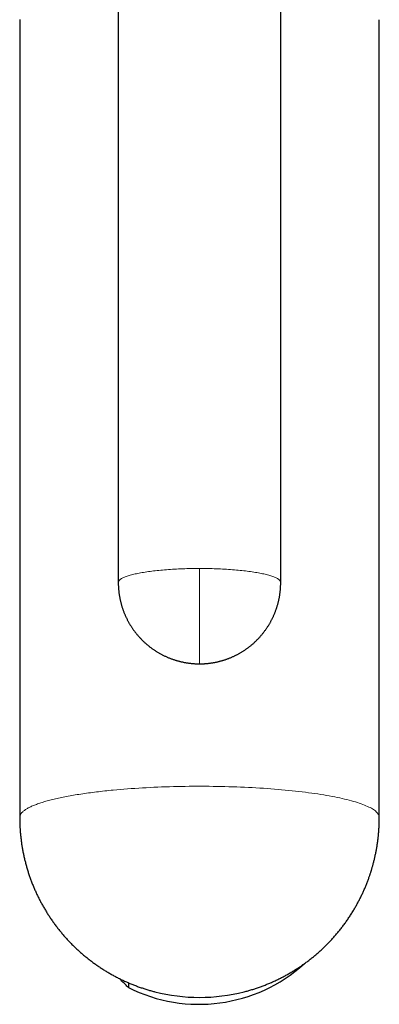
# Model space of a CAD drawing. Header units: millimetres. Extents: x 8 to 575, y 12 to 410.
# Tile 4 of 29: x 288 to 320, y 71 to 156. Entities that reach past the tile are written whole.
import ezdxf

# ---------------------------------------------------------------- set-up
doc = ezdxf.new("R2010")
doc.units = ezdxf.units.MM

msp = doc.modelspace()

# ---------------------------------------------------------------- linework, layer by layer
at = {"color": 7, "linetype": 'Continuous', "lineweight": 30}
for p, q in [((297, 162.863), (297, 107.06)), ((311, 107.06), (311, 162.863)), ((288.501, 155.575), (288.5, 155.558)), ((288.5, 155.558), (288.5, 86.818)), ((319.5, 86.818), (319.5, 155.558)), ((297.867, 72.584), (297.867, 72.179))]:
    msp.add_line(p, q, dxfattribs=at)
at = {"color": 252, "linetype": 'Continuous', "lineweight": 0, "flags": 128}
for points in [[(297, 107.06), (297.002, 107.092), (297.01, 107.124), (297.022, 107.156), (297.038, 107.187), (297.06, 107.219), (297.086, 107.251), (297.117, 107.282), (297.153, 107.313), (297.193, 107.344), (297.239, 107.375), (297.288, 107.406), (297.343, 107.436), (297.402, 107.466), (297.465, 107.496), (297.533, 107.526), (297.605, 107.555), (297.682, 107.584), (297.763, 107.612), (297.848, 107.64), (297.938, 107.668), (298.032, 107.695), (298.129, 107.722), (298.231, 107.749), (298.337, 107.775), (298.447, 107.8), (298.56, 107.825), (298.677, 107.85), (298.798, 107.874), (298.922, 107.897), (299.05, 107.92), (299.182, 107.942), (299.316, 107.964), (299.454, 107.985), (299.595, 108.005), (299.739, 108.025), (299.886, 108.044), (300.035, 108.062), (300.188, 108.08), (300.343, 108.097), (300.5, 108.113), (300.66, 108.129), (300.822, 108.143), (300.986, 108.157), (301.153, 108.171), (301.321, 108.183), (301.491, 108.195), (301.663, 108.206), (301.837, 108.216), (302.012, 108.226), (302.188, 108.234), (302.366, 108.242), (302.545, 108.249), (302.724, 108.256), (302.905, 108.261), (303.086, 108.266), (303.268, 108.269), (303.451, 108.272), (303.634, 108.274), (303.817, 108.275), (304, 108.276)], [(304, 108.276), (304.183, 108.275), (304.366, 108.274), (304.549, 108.272), (304.732, 108.269), (304.914, 108.266), (305.095, 108.261), (305.276, 108.256), (305.455, 108.249), (305.634, 108.242), (305.812, 108.234), (305.988, 108.226), (306.163, 108.216), (306.337, 108.206), (306.509, 108.195), (306.679, 108.183), (306.847, 108.171), (307.014, 108.157), (307.178, 108.143), (307.34, 108.129), (307.5, 108.113), (307.657, 108.097), (307.812, 108.08), (307.965, 108.062), (308.114, 108.044), (308.261, 108.025), (308.405, 108.005), (308.546, 107.985), (308.684, 107.964), (308.818, 107.942), (308.95, 107.92), (309.078, 107.897), (309.202, 107.874), (309.323, 107.85), (309.44, 107.825), (309.553, 107.8), (309.663, 107.775), (309.769, 107.749), (309.871, 107.722), (309.968, 107.695), (310.062, 107.668), (310.152, 107.64), (310.237, 107.612), (310.318, 107.584), (310.395, 107.555), (310.467, 107.526), (310.535, 107.496), (310.598, 107.466), (310.657, 107.436), (310.712, 107.406), (310.761, 107.375), (310.807, 107.344), (310.847, 107.313), (310.883, 107.282), (310.914, 107.251), (310.94, 107.219), (310.962, 107.187), (310.978, 107.156), (310.99, 107.124), (310.998, 107.092), (311, 107.06)], [(304, 100.06), (304, 100.061), (304, 100.067), (304, 100.077), (304, 100.093), (304, 100.113), (304, 100.137), (304, 100.167), (304, 100.201), (304, 100.24), (304, 100.283), (304, 100.332), (304, 100.384), (304, 100.442), (304, 100.504), (304, 100.57), (304, 100.641), (304, 100.716), (304, 100.796), (304, 100.88), (304, 100.968), (304, 101.06), (304, 101.157), (304, 101.257), (304, 101.362), (304, 101.47), (304, 101.582), (304, 101.698), (304, 101.818), (304, 101.941), (304, 102.068), (304, 102.198), (304, 102.331), (304, 102.468), (304, 102.608), (304, 102.751), (304, 102.897), (304, 103.045), (304, 103.197), (304, 103.351), (304, 103.508), (304, 103.667), (304, 103.828), (304, 103.992), (304, 104.158), (304, 104.325), (304, 104.495), (304, 104.666), (304, 104.839), (304, 105.014), (304, 105.19), (304, 105.367), (304, 105.545), (304, 105.725), (304, 105.905), (304, 106.086), (304, 106.268), (304, 106.45), (304, 106.633), (304, 106.816), (304, 106.999), (304, 107.183), (304, 107.366), (304, 107.549), (304, 107.731), (304, 107.913), (304, 108.095), (304, 108.276)], [(288.5, 86.818), (288.5, 86.838), (288.503, 86.875), (288.509, 86.912), (288.518, 86.949), (288.53, 86.986), (288.545, 87.023), (288.563, 87.06), (288.584, 87.097), (288.607, 87.134), (288.634, 87.171), (288.663, 87.208), (288.696, 87.245), (288.731, 87.281), (288.77, 87.318), (288.811, 87.355), (288.855, 87.391), (288.902, 87.427), (288.952, 87.463), (289.005, 87.499), (289.06, 87.535), (289.119, 87.571), (289.18, 87.607), (289.244, 87.642), (289.311, 87.677), (289.381, 87.713), (289.453, 87.748), (289.529, 87.782), (289.607, 87.817), (289.687, 87.851), (289.771, 87.886), (289.857, 87.92), (289.946, 87.953), (290.038, 87.987), (290.132, 88.02), (290.229, 88.054), (290.329, 88.087), (290.431, 88.119), (290.536, 88.152), (290.643, 88.184), (290.753, 88.216), (290.865, 88.247), (290.98, 88.279), (291.098, 88.31), (291.218, 88.341), (291.34, 88.371), (291.465, 88.401), (291.592, 88.431), (291.721, 88.461), (291.853, 88.49), (291.987, 88.519), (292.124, 88.548), (292.262, 88.576), (292.403, 88.604), (292.546, 88.632), (292.692, 88.659), (292.839, 88.686), (292.989, 88.713), (293.141, 88.739), (293.294, 88.765), (293.45, 88.79), (293.608, 88.815), (293.768, 88.84), (293.93, 88.864), (294.093, 88.888), (294.259, 88.912), (294.426, 88.935), (294.596, 88.958), (294.767, 88.98), (294.94, 89.002), (295.114, 89.024), (295.29, 89.045), (295.468, 89.065), (295.648, 89.086), (295.829, 89.105), (296.012, 89.125), (296.196, 89.144), (296.382, 89.162), (296.569, 89.18)], [(296.569, 89.18), (296.872, 89.208), (297.178, 89.235), (297.488, 89.261), (297.801, 89.285), (298.118, 89.308), (298.437, 89.33), (298.758, 89.351), (299.083, 89.371), (299.409, 89.389), (299.738, 89.406), (300.069, 89.422), (300.402, 89.436), (300.737, 89.449), (301.073, 89.461), (301.411, 89.472), (301.75, 89.481), (302.09, 89.489), (302.431, 89.496), (302.773, 89.501), (303.116, 89.505), (303.459, 89.508), (303.802, 89.51), (304.145, 89.51), (304.488, 89.508), (304.831, 89.506), (305.174, 89.502), (305.516, 89.497), (305.857, 89.49), (306.197, 89.483), (306.536, 89.473), (306.874, 89.463), (307.211, 89.451), (307.546, 89.438), (307.879, 89.424), (308.211, 89.409), (308.54, 89.392), (308.867, 89.374), (309.192, 89.354), (309.514, 89.334), (309.833, 89.312), (310.15, 89.289), (310.463, 89.265), (310.774, 89.239), (311.081, 89.212), (311.384, 89.185), (311.684, 89.156), (311.981, 89.126), (312.273, 89.094), (312.561, 89.062), (312.845, 89.028), (313.125, 88.994), (313.4, 88.958), (313.671, 88.922), (313.936, 88.884), (314.197, 88.845), (314.453, 88.806), (314.704, 88.765), (314.95, 88.723), (315.19, 88.681), (315.425, 88.637), (315.654, 88.593), (315.877, 88.548), (316.095, 88.501), (316.307, 88.454), (316.512, 88.407), (316.712, 88.358), (316.905, 88.309), (317.092, 88.259), (317.273, 88.208), (317.447, 88.157), (317.614, 88.105), (317.775, 88.052), (317.929, 87.999), (318.076, 87.945), (318.216, 87.891), (318.35, 87.836), (318.476, 87.78), (318.595, 87.724), (318.707, 87.668), (318.812, 87.611), (318.909, 87.554), (318.999, 87.497), (319.082, 87.439), (319.158, 87.381), (319.226, 87.322), (319.286, 87.264), (319.339, 87.205), (319.385, 87.146), (319.423, 87.086), (319.453, 87.027), (319.476, 86.968), (319.491, 86.908), (319.499, 86.848), (319.5, 86.818)]]:
    msp.add_lwpolyline(points, dxfattribs=at)
at = {"color": 7, "linetype": 'Continuous', "lineweight": 30}
for centre, radius, start, end in [((303.962, 84.226), 13.502, 243.16157, 312.09744), ((304, 86.894), 15.574, 255.70019, 284.31003)]:
    msp.add_arc(centre, radius, start, end, dxfattribs=at)
for points, knots in [([(297, 107.06), (297, 107.048), (297, 106.997), (297.001, 106.907), (297.005, 106.792), (297.01, 106.677), (297.017, 106.562), (297.027, 106.447), (297.038, 106.332), (297.051, 106.218), (297.065, 106.103), (297.082, 105.989), (297.101, 105.875), (297.121, 105.762), (297.144, 105.648), (297.168, 105.535), (297.194, 105.423), (297.222, 105.311), (297.252, 105.199), (297.283, 105.088), (297.317, 104.977), (297.352, 104.867), (297.389, 104.757), (297.428, 104.648), (297.469, 104.54), (297.512, 104.432), (297.556, 104.325), (297.602, 104.219), (297.65, 104.113), (297.7, 104.009), (297.751, 103.905), (297.805, 103.801), (297.859, 103.699), (297.916, 103.598), (297.974, 103.497), (298.034, 103.398), (298.096, 103.299), (298.159, 103.201), (298.224, 103.105), (298.291, 103.009), (298.359, 102.915), (298.429, 102.822), (298.5, 102.729), (298.573, 102.638), (298.648, 102.549), (298.724, 102.46), (298.801, 102.373), (298.88, 102.286), (298.96, 102.202), (299.042, 102.118), (299.126, 102.036), (299.21, 101.955), (299.296, 101.876), (299.384, 101.798), (299.473, 101.721), (299.563, 101.646), (299.654, 101.572), (299.747, 101.5), (299.841, 101.429), (299.937, 101.36), (300.033, 101.292), (300.131, 101.226), (300.23, 101.162), (300.33, 101.099), (300.431, 101.038), (300.534, 100.979), (300.637, 100.921), (300.742, 100.865), (300.847, 100.81), (300.954, 100.757), (301.062, 100.706), (301.171, 100.657), (301.281, 100.61), (301.391, 100.564), (301.503, 100.52), (301.616, 100.478), (301.73, 100.438), (301.841, 100.401), (301.949, 100.367), (302.053, 100.336), (302.157, 100.307), (302.262, 100.279), (302.368, 100.253), (302.474, 100.229), (302.58, 100.206), (302.686, 100.185), (302.793, 100.165), (302.899, 100.147), (303.006, 100.131), (303.113, 100.117), (303.22, 100.104), (303.326, 100.093), (303.432, 100.083), (303.536, 100.076), (303.637, 100.07), (303.728, 100.065), (303.808, 100.063), (303.884, 100.061), (303.946, 100.06), (303.987, 100.06), (304, 100.06)], [0, 0, 0, 0, 0.003459, 0.013929, 0.024403, 0.034879, 0.045358, 0.05584, 0.066324, 0.076812, 0.087302, 0.097795, 0.10829, 0.118789, 0.129291, 0.139795, 0.150302, 0.160813, 0.171326, 0.181842, 0.192361, 0.202884, 0.213409, 0.223938, 0.23447, 0.245005, 0.255543, 0.266085, 0.27663, 0.287179, 0.297731, 0.308287, 0.318846, 0.329409, 0.339976, 0.350547, 0.361121, 0.3717, 0.382283, 0.39287, 0.403462, 0.414058, 0.424659, 0.435264, 0.445874, 0.45649, 0.46711, 0.477736, 0.488368, 0.499005, 0.509648, 0.520297, 0.530952, 0.541614, 0.552283, 0.56296, 0.573643, 0.584335, 0.595034, 0.605743, 0.61646, 0.627187, 0.637924, 0.648671, 0.659429, 0.6702, 0.680983, 0.691779, 0.70259, 0.713417, 0.724259, 0.73512, 0.746001, 0.756902, 0.767827, 0.778776, 0.789754, 0.800763, 0.810654, 0.820542, 0.830428, 0.84031, 0.850189, 0.860062, 0.86993, 0.879791, 0.889642, 0.899482, 0.909307, 0.919112, 0.928887, 0.938619, 0.948283, 0.957826, 0.967131, 0.975834, 0.982913, 0.988933, 0.996435, 1, 1, 1, 1]), ([(304, 100.06), (304.04, 100.061), (304.096, 100.061), (304.178, 100.063), (304.248, 100.065), (304.332, 100.068), (304.42, 100.073), (304.512, 100.079), (304.608, 100.087), (304.705, 100.096), (304.804, 100.107), (304.905, 100.119), (305.007, 100.133), (305.11, 100.149), (305.213, 100.166), (305.317, 100.185), (305.422, 100.206), (305.526, 100.228), (305.631, 100.253), (305.736, 100.279), (305.84, 100.306), (305.945, 100.336), (306.05, 100.367), (306.154, 100.4), (306.258, 100.434), (306.362, 100.471), (306.465, 100.509), (306.568, 100.548), (306.671, 100.59), (306.773, 100.633), (306.875, 100.678), (306.976, 100.724), (307.076, 100.772), (307.176, 100.822), (307.275, 100.873), (307.373, 100.926), (307.471, 100.981), (307.567, 101.037), (307.663, 101.095), (307.759, 101.155), (307.853, 101.216), (307.946, 101.278), (308.038, 101.342), (308.13, 101.408), (308.22, 101.475), (308.31, 101.544), (308.398, 101.614), (308.485, 101.686), (308.571, 101.759), (308.656, 101.833), (308.74, 101.909), (308.823, 101.986), (308.904, 102.065), (308.984, 102.145), (309.063, 102.226), (309.141, 102.309), (309.217, 102.393), (309.292, 102.478), (309.366, 102.565), (309.438, 102.652), (309.509, 102.741), (309.578, 102.831), (309.646, 102.922), (309.713, 103.015), (309.778, 103.108), (309.841, 103.203), (309.903, 103.298), (309.964, 103.395), (310.023, 103.493), (310.08, 103.591), (310.136, 103.691), (310.19, 103.791), (310.243, 103.893), (310.293, 103.995), (310.343, 104.098), (310.39, 104.202), (310.436, 104.307), (310.48, 104.412), (310.522, 104.518), (310.563, 104.625), (310.602, 104.733), (310.639, 104.841), (310.675, 104.95), (310.708, 105.059), (310.74, 105.17), (310.77, 105.28), (310.798, 105.391), (310.825, 105.503), (310.849, 105.615), (310.872, 105.727), (310.893, 105.84), (310.912, 105.953), (310.929, 106.067), (310.945, 106.181), (310.958, 106.295), (310.97, 106.409), (310.98, 106.524), (310.988, 106.638), (310.994, 106.753), (310.998, 106.868), (311, 106.971), (311, 107.035), (311, 107.06)], [0, 0, 0, 0, 0.0108939, 0.0152559, 0.0225066, 0.0300329, 0.0381073, 0.046538, 0.0552479, 0.0641753, 0.0732766, 0.0825192, 0.0918787, 0.1013363, 0.110877, 0.1204893, 0.1301636, 0.1398922, 0.1496687, 0.1594879, 0.1693451, 0.1792366, 0.1891591, 0.1991099, 0.2090863, 0.2190864, 0.2291083, 0.2391502, 0.2492108, 0.2592887, 0.2693827, 0.2794919, 0.2896152, 0.2997519, 0.309901, 0.320062, 0.3302342, 0.3404171, 0.35061, 0.3608124, 0.371024, 0.3812443, 0.391473, 0.4017096, 0.4119538, 0.4222054, 0.4324639, 0.4427293, 0.4530012, 0.4632793, 0.4735636, 0.4838537, 0.4941494, 0.5044507, 0.5147573, 0.525069, 0.5353857, 0.5457074, 0.5560337, 0.5663647, 0.5767001, 0.58704, 0.5973841, 0.6077324, 0.6180848, 0.6284411, 0.6388014, 0.6491655, 0.6595333, 0.6699048, 0.68028, 0.6906586, 0.7010408, 0.7114263, 0.7218153, 0.7322076, 0.7426031, 0.7530018, 0.7634038, 0.7738088, 0.784217, 0.7946283, 0.8050425, 0.8154598, 0.82588, 0.8363032, 0.8467293, 0.8571583, 0.8675901, 0.8780248, 0.8884623, 0.8989027, 0.9093458, 0.9197918, 0.9302405, 0.940692, 0.9511462, 0.9616032, 0.9720629, 0.9825254, 0.9929906, 1, 1, 1, 1]), ([(288.5, 86.818), (288.5, 86.775), (288.5, 86.677), (288.503, 86.523), (288.507, 86.357), (288.512, 86.19), (288.52, 86.024), (288.529, 85.858), (288.541, 85.691), (288.554, 85.525), (288.569, 85.358), (288.585, 85.192), (288.604, 85.026), (288.624, 84.859), (288.646, 84.693), (288.67, 84.527), (288.696, 84.362), (288.723, 84.196), (288.752, 84.031), (288.784, 83.865), (288.816, 83.7), (288.851, 83.536), (288.888, 83.371), (288.926, 83.207), (288.966, 83.044), (289.008, 82.881), (289.052, 82.718), (289.097, 82.555), (289.145, 82.393), (289.194, 82.232), (289.245, 82.071), (289.297, 81.91), (289.352, 81.75), (289.408, 81.59), (289.466, 81.432), (289.525, 81.273), (289.587, 81.116), (289.65, 80.958), (289.715, 80.802), (289.781, 80.646), (289.85, 80.491), (289.92, 80.337), (289.992, 80.183), (290.065, 80.03), (290.14, 79.878), (290.217, 79.727), (290.295, 79.577), (290.375, 79.427), (290.457, 79.278), (290.541, 79.13), (290.626, 78.983), (290.712, 78.837), (290.801, 78.692), (290.891, 78.548), (290.982, 78.404), (291.075, 78.262), (291.17, 78.121), (291.266, 77.98), (291.364, 77.841), (291.463, 77.703), (291.564, 77.566), (291.666, 77.43), (291.77, 77.295), (291.875, 77.161), (291.982, 77.029), (292.091, 76.897), (292.2, 76.767), (292.311, 76.638), (292.424, 76.51), (292.538, 76.383), (292.654, 76.258), (292.77, 76.134), (292.889, 76.011), (293.008, 75.889), (293.129, 75.769), (293.251, 75.65), (293.375, 75.533), (293.5, 75.416), (293.626, 75.301), (293.753, 75.188), (293.882, 75.076), (294.012, 74.965), (294.143, 74.856), (294.275, 74.748), (294.409, 74.642), (294.544, 74.537), (294.679, 74.433), (294.816, 74.331), (294.955, 74.231), (295.094, 74.132), (295.234, 74.035), (295.376, 73.939), (295.518, 73.844), (295.662, 73.752), (295.806, 73.66), (295.952, 73.571), (296.099, 73.483), (296.246, 73.397), (296.395, 73.312), (296.544, 73.229), (296.695, 73.147), (296.846, 73.068), (296.998, 72.99), (297.151, 72.913), (297.305, 72.838), (297.46, 72.765), (297.615, 72.694), (297.772, 72.624), (297.929, 72.556), (298.087, 72.49), (298.245, 72.426), (298.405, 72.363), (298.565, 72.302), (298.725, 72.243), (298.887, 72.186), (299.049, 72.13), (299.211, 72.076), (299.374, 72.024), (299.538, 71.974), (299.703, 71.926), (299.867, 71.879), (300.018, 71.838), (300.113, 71.814), (300.153, 71.803)], [0, 0, 0, 0, 0.0063228, 0.0144343, 0.0225551, 0.0306846, 0.0388224, 0.046968, 0.055121, 0.0632811, 0.0714479, 0.079621, 0.0878003, 0.0959854, 0.1041761, 0.1123721, 0.1205732, 0.1287792, 0.1369899, 0.1452051, 0.1534247, 0.1616485, 0.1698763, 0.178108, 0.1863434, 0.1945825, 0.2028251, 0.211071, 0.2193203, 0.2275727, 0.2358282, 0.2440866, 0.2523479, 0.2606121, 0.2688789, 0.2771484, 0.2854205, 0.293695, 0.301972, 0.3102513, 0.3185329, 0.3268168, 0.3351028, 0.343391, 0.3516812, 0.3599734, 0.3682676, 0.3765637, 0.3848616, 0.3931614, 0.401463, 0.4097663, 0.4180713, 0.426378, 0.4346863, 0.4429962, 0.4513077, 0.4596207, 0.4679351, 0.4762511, 0.4845684, 0.4928872, 0.5012074, 0.5095289, 0.5178517, 0.5261758, 0.5345012, 0.5428278, 0.5511557, 0.5594848, 0.5678151, 0.5761465, 0.5844791, 0.5928128, 0.6011476, 0.6094835, 0.6178204, 0.6261585, 0.6344975, 0.6428376, 0.6511787, 0.6595208, 0.6678639, 0.676208, 0.684553, 0.692899, 0.7012458, 0.7095937, 0.7179424, 0.726292, 0.7346425, 0.7429939, 0.7513462, 0.7596993, 0.7680533, 0.7764081, 0.7847638, 0.7931203, 0.8014776, 0.8098358, 0.8181947, 0.8265545, 0.834915, 0.8432764, 0.8516386, 0.8600015, 0.8683652, 0.8767298, 0.8850951, 0.8934611, 0.901828, 0.9101956, 0.9185639, 0.9269331, 0.935303, 0.9436737, 0.9520451, 0.9604173, 0.9687903, 0.977164, 0.9855385, 0.9939137, 1, 1, 1, 1]), ([(318.772, 82.123), (318.789, 82.179), (318.814, 82.257), (318.849, 82.374), (318.879, 82.474), (318.913, 82.594), (318.949, 82.72), (318.984, 82.852), (319.02, 82.99), (319.055, 83.131), (319.09, 83.276), (319.124, 83.423), (319.157, 83.572), (319.188, 83.724), (319.219, 83.877), (319.248, 84.031), (319.275, 84.187), (319.302, 84.344), (319.326, 84.502), (319.349, 84.661), (319.371, 84.821), (319.391, 84.981), (319.409, 85.142), (319.426, 85.304), (319.441, 85.467), (319.455, 85.63), (319.466, 85.793), (319.476, 85.957), (319.485, 86.121), (319.491, 86.286), (319.496, 86.451), (319.499, 86.616), (319.5, 86.739), (319.5, 86.806), (319.5, 86.818)], [0, 0, 0, 0, 0.036902, 0.051837, 0.076642, 0.102412, 0.130075, 0.158966, 0.18882, 0.219424, 0.250626, 0.282315, 0.314406, 0.346833, 0.379547, 0.412506, 0.445679, 0.479037, 0.512559, 0.546228, 0.580026, 0.613942, 0.647964, 0.682082, 0.716288, 0.750574, 0.784935, 0.819363, 0.853855, 0.888405, 0.923011, 0.957667, 0.992371, 1, 1, 1, 1]), ([(307.849, 71.804), (307.905, 71.818), (308.016, 71.847), (308.182, 71.893), (308.348, 71.94), (308.513, 71.989), (308.677, 72.04), (308.841, 72.093), (309.005, 72.148), (309.168, 72.205), (309.33, 72.263), (309.492, 72.323), (309.653, 72.385), (309.813, 72.449), (309.973, 72.515), (310.132, 72.582), (310.29, 72.652), (310.448, 72.722), (310.604, 72.795), (310.76, 72.87), (310.915, 72.946), (311.07, 73.024), (311.223, 73.104), (311.376, 73.185), (311.527, 73.268), (311.678, 73.353), (311.828, 73.44), (311.977, 73.528), (312.125, 73.618), (312.272, 73.71), (312.418, 73.803), (312.563, 73.898), (312.707, 73.995), (312.85, 74.093), (312.992, 74.193), (313.133, 74.294), (313.273, 74.397), (313.411, 74.502), (313.549, 74.608), (313.685, 74.716), (313.82, 74.826), (313.954, 74.937), (314.087, 75.049), (314.219, 75.163), (314.349, 75.279), (314.478, 75.396), (314.606, 75.515), (314.733, 75.635), (314.858, 75.757), (314.982, 75.88), (315.105, 76.004), (315.226, 76.13), (315.346, 76.258), (315.465, 76.387), (315.582, 76.517), (315.698, 76.649), (315.812, 76.782), (315.926, 76.917), (316.037, 77.053), (316.147, 77.19), (316.256, 77.329), (316.363, 77.469), (316.469, 77.61), (316.573, 77.753), (316.676, 77.898), (316.777, 78.043), (316.877, 78.191), (316.976, 78.339), (317.072, 78.489), (317.167, 78.64), (317.261, 78.793), (317.353, 78.947), (317.441, 79.097), (317.523, 79.243), (317.602, 79.385), (317.679, 79.527), (317.754, 79.67), (317.828, 79.814), (317.9, 79.959), (317.971, 80.104), (318.04, 80.25), (318.107, 80.396), (318.173, 80.543), (318.238, 80.69), (318.3, 80.838), (318.361, 80.986), (318.42, 81.134), (318.478, 81.282), (318.533, 81.428), (318.585, 81.571), (318.633, 81.705), (318.673, 81.822), (318.708, 81.927), (318.74, 82.024), (318.761, 82.091), (318.772, 82.123)], [0, 0, 0, 0, 0.010961, 0.021944, 0.032929, 0.043916, 0.054904, 0.065894, 0.076886, 0.087881, 0.098877, 0.109875, 0.120875, 0.131877, 0.142882, 0.153888, 0.164897, 0.175909, 0.186922, 0.197939, 0.208957, 0.219979, 0.231002, 0.242029, 0.253058, 0.264091, 0.275126, 0.286164, 0.297206, 0.30825, 0.319298, 0.33035, 0.341405, 0.352463, 0.363526, 0.374592, 0.385662, 0.396737, 0.407816, 0.418899, 0.429987, 0.441079, 0.452177, 0.46328, 0.474388, 0.485502, 0.496622, 0.507747, 0.518879, 0.530018, 0.541164, 0.552317, 0.563478, 0.574646, 0.585823, 0.597009, 0.608205, 0.61941, 0.630626, 0.641853, 0.653092, 0.664343, 0.675608, 0.686887, 0.698182, 0.709493, 0.720823, 0.732172, 0.743542, 0.754936, 0.766355, 0.777803, 0.789282, 0.799598, 0.809912, 0.820224, 0.830532, 0.840836, 0.851136, 0.861429, 0.871716, 0.881994, 0.892261, 0.902514, 0.912746, 0.922952, 0.933117, 0.94322, 0.953217, 0.963013, 0.97234, 0.980442, 0.986578, 0.993574, 1, 1, 1, 1]), ([(297.867, 72.179), (297.784, 72.259), (297.62, 72.419), (297.372, 72.666), (297.201, 72.838), (297.112, 72.93), (297.106, 72.936)], [0, 0, 0, 0, 0.325654, 0.65133, 0.976979, 1, 1, 1, 1])]:
    msp.add_open_spline(points, degree=3, knots=knots, dxfattribs=at)

doc.saveas('drawing.dxf')
